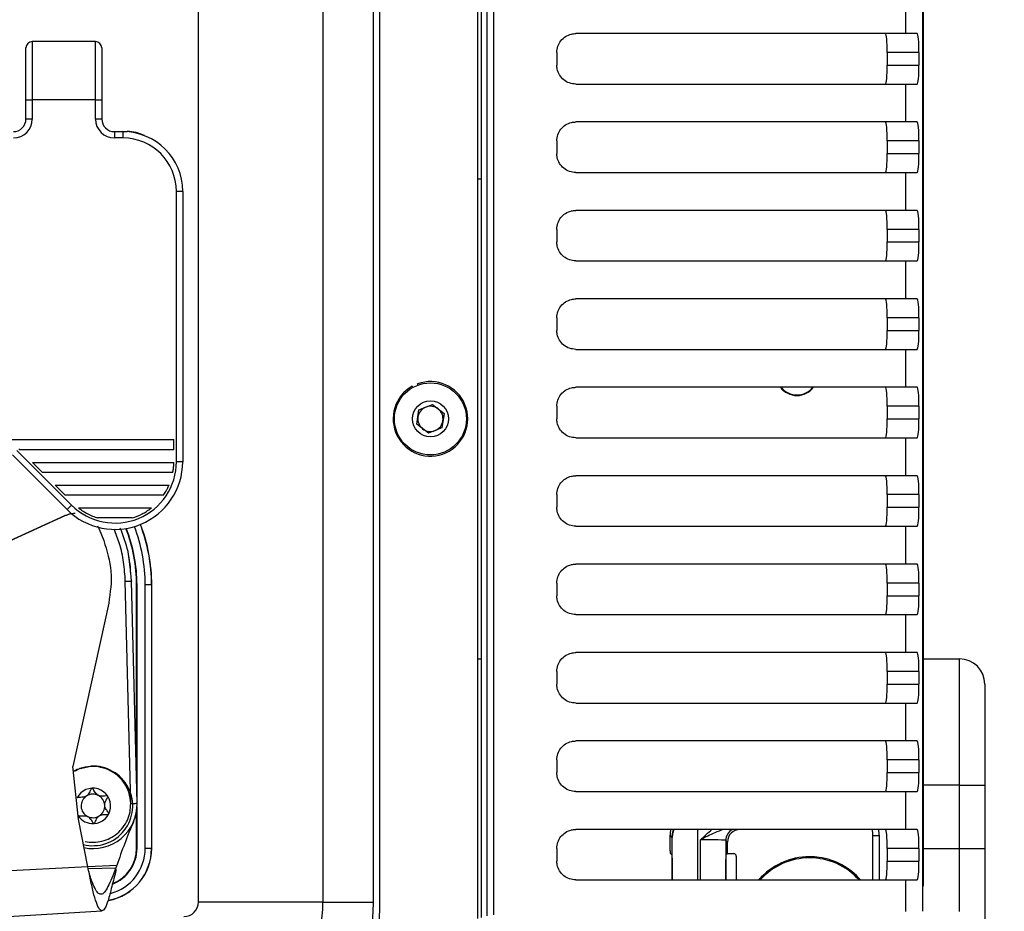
# Model space of a CAD drawing. Header units: millimetres. Extents: x 9 to 583, y 10 to 410.
# Tile 114 of 122: x 490 to 505, y 297 to 311. Entities that reach past the tile are written whole.
import ezdxf

# ---------------------------------------------------------------- set-up
doc = ezdxf.new("R2010")
doc.units = ezdxf.units.MM
doc.linetypes.add('HIDDEN', pattern=[1.905, 1.27, -0.635])
doc.layers.add('DEFAULT_2', color=5, linetype='HIDDEN')
doc.styles.add('SLDTEXTSTYLE0', font='TXT', dxfattribs={"width": 0.605})
doc.dimstyles.new('SLDDIMSTYLE2', dxfattribs={"dimtxt": 5, "dimasz": 3, "dimexe": 0, "dimexo": 0.0625, "dimgap": 1.25, "dimtad": 1, "dimlfac": 5, "dimrnd": 1e-09, "dimzin": 12, "dimdsep": 46, "dimtxsty": 'SLDTEXTSTYLE0', "dimsah": 1, "dimcen": 0.09, "dimadec": 0, "dimazin": 3, "dimtfac": 1, "dimtmove": 0, "dimatfit": 0, "dimfxl": 0, "dimfrac": 2, "dimtolj": 1, "dimtzin": 12, "dimarcsym": 0})

# ---------------------------------------------------------------- blocks, each defined once
blk = doc.blocks.new('_D_2')
at = {"layer": 'DEFAULT_2'}
for p, q in [((539.492, 361.753), (539.492, 368.103)), ((501.503, 361.753), (540.492, 361.753)), ((539.492, 361.753), (539.492, 294.073)), ((501.503, 294.073), (540.492, 294.073)), ((539.492, 294.073), (539.492, 287.723))]:
    blk.add_line(p, q, dxfattribs=at)
for points in [[(539.492, 361.753), (540.092, 364.753), (538.892, 364.753)], [(539.492, 294.073), (538.892, 291.073), (540.092, 291.073)]]:
    blk.add_solid(points, dxfattribs=at)
at = {"layer": 'DEFAULT_2', "char_height": 5, "attachment_point": 1, "rotation": 90, "style": 'SLDTEXTSTYLE0'}
for s, insert in [('(mounting hole distance)', (540.718, 296.235)), ('338.4', (533.044, 325.253))]:
    blk.add_mtext(s, dxfattribs=dict(at, insert=insert))

msp = doc.modelspace()

# ---------------------------------------------------------------- linework, layer by layer
at = {"color": 7, "linetype": 'Continuous', "lineweight": 25}
for p, q in [((497.0129, 296.8047), (497.0129, 359.0215)), ((497.0629, 359.0051), (497.0629, 296.8212)), ((497.1629, 296.8476), (497.1629, 358.9786)), ((495.4629, 296.9631), (495.4629, 358.8631)), ((492.5914, 297.0631), (492.5914, 358.7631)), ((494.561, 358.7631), (494.561, 297.0631)), ((495.3629, 297.0631), (495.3629, 358.7631)), ((504.0629, 297.3131), (504.0629, 314.2131)), ((504.0541, 296.9181), (504.0541, 314.0131)), ((503.7805, 311.2604), (503.7805, 310.8131)), ((490.9629, 310.6851), (489.9629, 310.6851)), ((503.7805, 310.8131), (498.5629, 310.8131)), ((503.9666, 310.8131), (503.7805, 310.8131)), ((498.2629, 310.5131), (498.2629, 310.3131)), ((503.9929, 310.5131), (503.491, 310.5131)), ((503.491, 310.5131), (503.491, 310.3131)), ((503.9929, 310.5131), (503.9929, 310.3131)), ((503.491, 310.3131), (503.9929, 310.3131)), ((498.5629, 310.0131), (503.7805, 310.0131)), ((503.7805, 310.0131), (503.7805, 309.4131)), ((503.7805, 310.0131), (503.9666, 310.0131)), ((489.8629, 309.7631), (489.9629, 309.7631)), ((489.8629, 309.4598), (489.8629, 309.7631)), ((489.9629, 309.7631), (489.9629, 309.4598)), ((490.9629, 309.7631), (489.9629, 309.7631)), ((490.9629, 309.4598), (490.9629, 309.7631)), ((490.9629, 309.7631), (491.0629, 309.7631)), ((491.0629, 309.7631), (491.0629, 309.4598)), ((489.9629, 309.4598), (489.8629, 309.4598)), ((491.0629, 309.4598), (490.9629, 309.4598)), ((503.7805, 309.4131), (498.5629, 309.4131)), ((503.9666, 309.4131), (503.7805, 309.4131)), ((491.2265, 309.2631), (491.4629, 309.2631)), ((491.2629, 309.2598), (491.2629, 309.1598)), ((491.2629, 309.2598), (491.3979, 309.2598)), ((491.3979, 309.1598), (491.2629, 309.1598)), ((491.3979, 309.2598), (491.3979, 309.1598)), ((498.2629, 309.1131), (498.2629, 308.9131)), ((503.9929, 309.1131), (503.491, 309.1131)), ((503.491, 309.1131), (503.491, 308.9131)), ((503.9929, 309.1131), (503.9929, 308.9131)), ((503.491, 308.9131), (503.9929, 308.9131)), ((497.0129, 308.5131), (497.0629, 308.5131)), ((498.5629, 308.6131), (503.7805, 308.6131)), ((503.7805, 308.6131), (503.7805, 308.0131)), ((503.7805, 308.6131), (503.9666, 308.6131)), ((492.2429, 304.0349), (492.2429, 308.3148)), ((492.3429, 308.3148), (492.2429, 308.3148)), ((492.3429, 308.3148), (492.3429, 304.0349)), ((503.7805, 308.0131), (498.5629, 308.0131)), ((503.9666, 308.0131), (503.7805, 308.0131)), ((498.2629, 307.7131), (498.2629, 307.5131)), ((503.9929, 307.7131), (503.491, 307.7131)), ((503.491, 307.7131), (503.491, 307.5131)), ((503.9929, 307.7131), (503.9929, 307.5131)), ((503.491, 307.5131), (503.9929, 307.5131)), ((498.5629, 307.2131), (503.7805, 307.2131)), ((503.7805, 307.2131), (503.7805, 306.6131)), ((503.7805, 307.2131), (503.9666, 307.2131)), ((503.7805, 306.6131), (498.5629, 306.6131)), ((503.9666, 306.6131), (503.7805, 306.6131)), ((498.2629, 306.3131), (498.2629, 306.1131)), ((503.9929, 306.3131), (503.491, 306.3131)), ((503.491, 306.3131), (503.491, 306.1131)), ((503.9929, 306.3131), (503.9929, 306.1131)), ((503.491, 306.1131), (503.9929, 306.1131)), ((498.5629, 305.8131), (503.7805, 305.8131)), ((503.7805, 305.8131), (503.7805, 305.2131)), ((503.7805, 305.8131), (503.9666, 305.8131)), ((495.9857, 305.2112), (495.976, 305.2287)), ((496.0671, 305.2484), (496.0602, 305.2672)), ((503.7805, 305.2131), (498.5629, 305.2131)), ((503.9666, 305.2131), (503.7805, 305.2131)), ((496.0816, 304.8563), (496.2962, 304.9416)), ((496.2962, 304.9416), (496.4774, 304.7985)), ((498.2629, 304.9131), (498.2629, 304.7131)), ((503.9929, 304.9131), (503.491, 304.9131)), ((503.491, 304.9131), (503.491, 304.7131)), ((503.9929, 304.9131), (503.9929, 304.7131)), ((496.0483, 304.6278), (496.0816, 304.8563)), ((496.4774, 304.7985), (496.4441, 304.5699)), ((496.2295, 304.4846), (496.0483, 304.6278)), ((503.491, 304.7131), (503.9929, 304.7131)), ((496.4441, 304.5699), (496.2295, 304.4846)), ((489.5721, 304.3844), (492.2029, 304.3844)), ((492.2029, 304.2244), (492.2029, 304.3844)), ((498.5629, 304.4131), (503.7805, 304.4131)), ((503.7805, 304.4131), (503.7805, 303.8131)), ((503.7805, 304.4131), (503.9666, 304.4131)), ((490.5133, 303.277), (489.6484, 304.1419)), ((489.7191, 304.2126), (490.584, 303.3477)), ((489.7474, 304.2409), (489.7639, 304.2244)), ((492.2029, 304.2244), (489.7639, 304.2244)), ((489.9639, 304.0244), (492.2028, 304.0244)), ((489.9639, 304.0244), (490.1239, 303.8644)), ((492.3429, 304.0349), (492.2429, 304.0349)), ((492.1871, 303.8644), (490.1239, 303.8644)), ((503.7805, 303.8131), (498.5629, 303.8131)), ((503.9666, 303.8131), (503.7805, 303.8131)), ((490.3239, 303.6644), (492.126, 303.6644)), ((490.3239, 303.6644), (490.4839, 303.5044)), ((492.0371, 303.5044), (490.4839, 303.5044)), ((498.2629, 303.5131), (498.2629, 303.3131)), ((503.9929, 303.5131), (503.491, 303.5131)), ((503.491, 303.5131), (503.491, 303.3131)), ((503.9929, 303.5131), (503.9929, 303.3131)), ((490.5133, 303.277), (490.584, 303.3477)), ((490.6927, 303.3044), (491.8495, 303.3044)), ((503.491, 303.3131), (503.9929, 303.3131)), ((489.6023, 302.781), (490.4775, 303.1819)), ((489.6081, 302.781), (490.4832, 303.1819)), ((490.4832, 303.1819), (490.4775, 303.1819)), ((491.5453, 303.1444), (490.9969, 303.1444)), ((490.9925, 303.0215), (491.0215, 302.9656)), ((491.0215, 302.9656), (491.093, 302.785)), ((498.5629, 303.0131), (503.7805, 303.0131)), ((503.7805, 303.0131), (503.7805, 302.4131)), ((503.7805, 303.0131), (503.9666, 303.0131)), ((503.7805, 302.4131), (498.5629, 302.4131)), ((503.9666, 302.4131), (503.7805, 302.4131)), ((491.5207, 298.6241), (491.4349, 302.1431)), ((491.5348, 302.1456), (491.5266, 302.2121)), ((491.5323, 302.2128), (491.5322, 302.2135)), ((491.5348, 302.1463), (491.5348, 302.1456)), ((491.6207, 298.6266), (491.5348, 302.1456)), ((498.2629, 302.1131), (498.2629, 301.9131)), ((503.9929, 302.1131), (503.491, 302.1131)), ((503.491, 302.1131), (503.491, 301.9131)), ((503.9929, 302.1131), (503.9929, 301.9131)), ((491.6198, 302.0831), (491.6129, 302.0831)), ((491.6129, 298.9468), (491.6129, 302.0831)), ((491.6198, 298.6605), (491.6198, 302.0831)), ((491.7493, 297.9131), (491.7493, 302.0831)), ((491.8492, 302.0831), (491.7493, 302.0831)), ((491.8492, 302.0831), (491.8492, 297.9131)), ((491.8492, 302.0831), (491.8529, 302.0831)), ((491.8529, 297.9131), (491.8529, 302.0831)), ((491.1729, 301.7941), (490.6053, 299.2105)), ((503.491, 301.9131), (503.9929, 301.9131)), ((498.5629, 301.6131), (503.7805, 301.6131)), ((503.7805, 301.6131), (503.7805, 301.0131)), ((503.7805, 301.6131), (503.9666, 301.6131)), ((503.7805, 301.0131), (498.5629, 301.0131)), ((503.9666, 301.0131), (503.7805, 301.0131)), ((497.0129, 300.9131), (497.0629, 300.9131)), ((504.0629, 300.9131), (504.6339, 300.9131)), ((504.6339, 298.9131), (504.6339, 300.9131)), ((498.2629, 300.7131), (498.2629, 300.5131)), ((503.9929, 300.7131), (503.491, 300.7131)), ((503.491, 300.7131), (503.491, 300.5131)), ((503.9929, 300.7131), (503.9929, 300.5131)), ((503.491, 300.5131), (503.9929, 300.5131)), ((505.0339, 300.5131), (505.0339, 298.9131)), ((498.5629, 300.2131), (503.7805, 300.2131)), ((503.7805, 300.2131), (503.7805, 299.6131)), ((503.7805, 300.2131), (503.9666, 300.2131)), ((503.7805, 299.6131), (498.5629, 299.6131)), ((503.9666, 299.6131), (503.7805, 299.6131)), ((498.2629, 299.3131), (498.2629, 299.1131)), ((503.9929, 299.3131), (503.491, 299.3131)), ((503.491, 299.3131), (503.491, 299.1131)), ((503.9929, 299.3131), (503.9929, 299.1131)), ((490.6934, 298.3772), (490.6053, 299.2105)), ((503.491, 299.1131), (503.9929, 299.1131)), ((504.6339, 297.9131), (504.6339, 298.9131)), ((504.6339, 298.9131), (505.0339, 298.9131)), ((505.0339, 298.9131), (505.0339, 297.9131)), ((498.5629, 298.8131), (503.7805, 298.8131)), ((503.7805, 298.8131), (503.7805, 298.2131)), ((503.7805, 298.8131), (503.9666, 298.8131)), ((491.6198, 297.9131), (491.6198, 298.5716)), ((490.8424, 297.6221), (490.6934, 298.3772)), ((491.6129, 297.9131), (491.6129, 298.5039)), ((503.7805, 298.2131), (498.5629, 298.2131)), ((503.9666, 298.2131), (503.7805, 298.2131)), ((500.0892, 298.0869), (500.0559, 298.1202)), ((500.0559, 297.8765), (500.0559, 298.1202)), ((500.0892, 297.4131), (500.0892, 298.0869)), ((503.2629, 298.1148), (503.3629, 298.1148)), ((503.3629, 298.12), (503.3629, 298.1148)), ((503.3629, 298.1148), (503.3629, 297.4131)), ((491.6198, 297.9131), (491.6129, 297.9131)), ((491.8492, 297.9131), (491.7493, 297.9131)), ((491.8492, 297.9131), (491.8529, 297.9131)), ((498.2629, 297.9131), (498.2629, 297.7131)), ((500.9629, 298.0131), (500.9365, 298.0394)), ((500.9629, 297.8302), (500.9629, 298.0131)), ((503.9929, 297.9131), (503.491, 297.9131)), ((503.491, 297.9131), (503.491, 297.7131)), ((503.9929, 297.9131), (503.9929, 297.7131)), ((504.6339, 296.9151), (504.6339, 297.9131)), ((504.6339, 297.9131), (505.0339, 297.9131)), ((505.0339, 297.9131), (505.0339, 296.5158)), ((500.0819, 297.8112), (500.0566, 297.8365)), ((500.9439, 297.8112), (500.9629, 297.8302)), ((500.9629, 297.8302), (501.0629, 297.8302)), ((501.1029, 297.7902), (501.1029, 297.4131)), ((502.2629, 297.7811), (502.2629, 297.7631)), ((502.413, 297.7705), (502.413, 297.7523)), ((490.8424, 297.6221), (487.6228, 297.4534)), ((491.2892, 297.576), (491.282, 297.6014)), ((500.0871, 297.706), (500.0871, 297.4131)), ((500.9386, 297.4131), (500.9386, 297.706)), ((503.491, 297.7131), (503.9929, 297.7131)), ((498.5629, 297.4131), (503.7805, 297.4131)), ((503.7805, 297.4131), (503.9666, 297.4131)), ((494.561, 297.0631), (492.5914, 297.0631)), ((494.561, 297.0631), (495.3629, 297.0631)), ((487.6388, 296.709), (491.0657, 296.9266))]:
    msp.add_line(p, q, dxfattribs=at)
at = {"color": 8, "linetype": 'Continuous', "lineweight": 25}
for p, q in [((497.2629, 358.9655), (497.2629, 296.8607)), ((489.9629, 310.6851), (489.9629, 309.7631)), ((490.9629, 309.7631), (490.9629, 310.6851)), ((491.4629, 309.2631), (491.4629, 309.2575)), ((504.6339, 298.9131), (504.0629, 298.9131)), ((500.4891, 298.2131), (500.4891, 297.4131)), ((500.5366, 297.4131), (500.5366, 298.0497)), ((503.2629, 297.4131), (503.2629, 298.1148)), ((500.9365, 298.0394), (500.9365, 297.4131)), ((504.0629, 297.9131), (504.6339, 297.9131)), ((491.3003, 297.643), (490.8428, 297.619)), ((491.2833, 297.601), (490.8491, 297.5884)), ((503.7805, 297.4131), (503.7805, 296.9131))]:
    msp.add_line(p, q, dxfattribs=at)
at = {"color": 7, "linetype": 'Continuous', "lineweight": 25, "flags": 128}
msp.add_lwpolyline([(490.6085, 299.1319), (490.6742, 299.1647), (490.8872, 299.2146)], dxfattribs=at)
at = {"color": 7, "linetype": 'Continuous', "lineweight": 25}
for radius in [0.57, 0.285]:
    msp.add_circle((496.2629, 304.7131), radius, dxfattribs=at)
for centre, radius, start, end in [((489.9629, 310.5851), 0.1, 90, 180), ((490.9629, 310.5851), 0.1, 0, 90), ((489.6629, 309.4598), 0.3, 270, 0), ((489.6629, 309.4598), 0.2, 270, 0), ((491.2629, 309.4598), 0.3, 180, 270), ((491.2629, 309.4598), 0.2, 180, 270), ((491.3979, 308.3148), 0.945, 0, 90), ((491.3979, 308.3148), 0.845, 0, 90), ((491.4629, 308.6631), 0.6, 62.81728, 90), ((496.2629, 304.7131), 0.59, 119.08885, 110.08885), ((502.0629, 305.4131), 0.33, 217.3052, 270), ((502.0629, 305.4131), 0.322, 218.39782, 270), ((502.0629, 305.4131), 0.33, 270, 322.6948), ((502.0629, 305.4131), 0.322, 270, 321.60218), ((496.2629, 304.7131), 0.2, 51.68719, 111.68719), ((496.2629, 304.7131), 0.2, 111.68719, 171.68719), ((496.2629, 304.7131), 0.2, 351.68719, 51.68719), ((496.2629, 304.7131), 0.2, 171.68719, 231.68719), ((496.2629, 304.7131), 0.2, 291.68719, 351.68719), ((496.2629, 304.7131), 0.2, 231.68719, 291.68719), ((491.2711, 304.0349), 1.0718, 225, 0), ((491.2711, 304.0349), 0.9718, 225, 0), ((489.1629, 302.0831), 2.69, 0, 20.89498), ((489.1629, 302.0831), 2.45, 0, 21.4019), ((489.1629, 302.0831), 2.457, 0, 21.36748), ((504.6339, 300.5131), 0.4, 0, 90), ((490.9221, 298.5855), 0.63, 255.82489, 93.17384), ((490.9221, 298.5855), 0.28, 273.17384, 153.0573), ((490.9221, 298.5855), 0.1867, 123.17384, 183.17384), ((490.9221, 298.5855), 0.1867, 63.17384, 123.17384), ((490.9221, 298.5855), 0.1867, 3.17384, 63.17384), ((490.9221, 298.5855), 0.1867, 183.17384, 243.17384), ((490.9209, 298.6096), 0.7, 258.13217, 1.3972), ((490.9221, 298.5855), 0.1867, 303.17384, 3.17384), ((490.9221, 298.5855), 0.28, 213.35903, 273.17384), ((490.9221, 298.5855), 0.1867, 243.17384, 303.17384), ((499.8245, 294.7851), 8.9905, 156.75146, 161.46502), ((491.0129, 297.9131), 0.84, 280.73236, 0), ((491.0129, 297.9131), 0.607, 291.2405, 360), ((491.0129, 297.9131), 0.6, 291.67149, 360), ((502.2629, 296.7131), 1.068, 90, 139.04768), ((502.2629, 296.7131), 1.05, 41.81031, 138.18969), ((502.2629, 296.7131), 1.068, 81.92013, 90), ((502.2629, 296.7131), 1.068, 40.95232, 81.92013), ((492.3629, 297.0631), 2.1982, 270, 0), ((492.3629, 297.0631), 0.2286, 270, 0), ((492.3629, 297.0631), 3, 270, 0), ((492.4629, 296.9631), 3, 270, 0)]:
    msp.add_arc(centre, radius, start, end, dxfattribs=at)
at = {"color": 8, "linetype": 'Continuous', "lineweight": 25}
for centre, radius, start, end in [((489.1629, 302.0831), 2.6864, 0, 20.89337), ((489.1629, 302.0831), 2.5864, 0, 20.9539), ((501.1366, 298.0394), 0.2, 119.71452, 179.97948), ((491.0129, 297.9131), 0.8364, 280.75583, 0), ((491.0129, 297.9131), 0.7364, 284.60695, 0)]:
    msp.add_arc(centre, radius, start, end, dxfattribs=at)
at = {"color": 7, "linetype": 'Continuous', "lineweight": 25}
for centre, major_axis, ratio, start_param, end_param in [((503.4647, 310.5131), (0, 0.3), 0.0874887, 4.712389, 6.2831853), ((503.9666, 310.5131), (0, 0.3), 0.0874887, 4.712389, 6.2831853), ((503.4647, 310.3131), (0, 0.3), 0.0874887, 3.1415927, 4.712389), ((503.9666, 310.3131), (0, 0.3), 0.0874887, 3.1415927, 4.712389), ((503.4647, 309.1131), (0, 0.3), 0.0874887, 4.712389, 6.2831853), ((503.9666, 309.1131), (0, 0.3), 0.0874887, 4.712389, 6.2831853), ((503.4647, 308.9131), (0, 0.3), 0.0874887, 3.1415927, 4.712389), ((503.9666, 308.9131), (0, 0.3), 0.0874887, 3.1415927, 4.712389), ((503.4647, 307.7131), (0, 0.3), 0.0874887, 4.712389, 6.2831853), ((503.9666, 307.7131), (0, 0.3), 0.0874887, 4.712389, 6.2831853), ((503.4647, 307.5131), (0, 0.3), 0.0874887, 3.1415927, 4.712389), ((503.9666, 307.5131), (0, 0.3), 0.0874887, 3.1415927, 4.712389), ((503.4647, 306.3131), (0, 0.3), 0.0874887, 4.712389, 6.2831853), ((503.9666, 306.3131), (0, 0.3), 0.0874887, 4.712389, 6.2831853), ((503.4647, 306.1131), (0, 0.3), 0.0874887, 3.1415927, 4.712389), ((503.9666, 306.1131), (0, 0.3), 0.0874887, 3.1415927, 4.712389), ((503.4647, 304.9131), (0, 0.3), 0.0874887, 4.712389, 6.2831853), ((503.9666, 304.9131), (0, 0.3), 0.0874887, 4.712389, 6.2831853), ((503.4647, 304.7131), (0, 0.3), 0.0874887, 3.1415927, 4.712389), ((503.9666, 304.7131), (0, 0.3), 0.0874887, 3.1415927, 4.712389), ((503.4647, 303.5131), (0, 0.3), 0.0874887, 4.712389, 6.2831853), ((503.9666, 303.5131), (0, 0.3), 0.0874887, 4.712389, 6.2831853), ((503.4647, 303.3131), (0, 0.3), 0.0874887, 3.1415927, 4.712389), ((503.9666, 303.3131), (0, 0.3), 0.0874887, 3.1415927, 4.712389), ((503.4647, 302.1131), (0, 0.3), 0.0874887, 4.712389, 6.2831853), ((503.9666, 302.1131), (0, 0.3), 0.0874887, 4.712389, 6.2831853), ((503.4647, 301.9131), (0, 0.3), 0.0874887, 3.1415927, 4.712389), ((503.9666, 301.9131), (0, 0.3), 0.0874887, 3.1415927, 4.712389), ((503.4647, 300.7131), (0, 0.3), 0.0874887, 4.712389, 6.2831853), ((503.9666, 300.7131), (0, 0.3), 0.0874887, 4.712389, 6.2831853), ((503.4647, 300.5131), (0, 0.3), 0.0874887, 3.1415927, 4.712389), ((503.9666, 300.5131), (0, 0.3), 0.0874887, 3.1415927, 4.712389), ((503.4647, 299.3131), (0, 0.3), 0.0874887, 4.712389, 6.2831853), ((503.9666, 299.3131), (0, 0.3), 0.0874887, 4.712389, 6.2831853), ((503.4647, 299.1131), (0, 0.3), 0.0874887, 3.1415927, 4.712389), ((503.9666, 299.1131), (0, 0.3), 0.0874887, 3.1415927, 4.712389), ((500.656, 298.12), (-0.4244, 0.4244), 0.9996955, 0.6297624, 0.7852459), ((501.1629, 298.0131), (-0.1415, 0.1415), 0.9996955, 5.4979394, 7.0684312), ((502.7629, 298.1148), (0, 0.6001), 0.9998985, 4.712389, 4.8770249), ((502.7629, 298.12), (0, -0.6001), 0.9998477, 1.5707963, 1.7265844), ((503.4647, 297.9131), (0, 0.3), 0.0874887, 4.712389, 6.2831853), ((503.9666, 297.9131), (0, 0.3), 0.0874887, 4.712389, 6.2831853), ((500.5366, 298.0393), (0.4, 0), 0.0261826, 0.0174533, 1.5707963), ((500.0566, 297.8765), (0, 0.04), 0.0174551, 1.5707963, 3.1241394), ((501.0628, 297.7902), (-0.0283, -0.0283), 0.9996955, 2.3563468, 3.9268385), ((503.4647, 297.7131), (0, 0.3), 0.0874887, 3.1415927, 4.712389), ((503.9666, 297.7131), (0, 0.3), 0.0874887, 3.1415927, 4.712389)]:
    msp.add_ellipse(centre, major_axis=major_axis, ratio=ratio, start_param=start_param, end_param=end_param, dxfattribs=at)
at = {"color": 8, "linetype": 'Continuous', "lineweight": 25}
msp.add_ellipse((502.7629, 298.1148), major_axis=(0, -0.5001), ratio=0.9998477, start_param=1.5707963, end_param=1.7687484, dxfattribs=at)
at = {"color": 7, "linetype": 'Continuous', "lineweight": 25}
for points, knots in [([(498.2629, 310.5131), (498.2661, 310.5465), (498.2726, 310.6133), (498.3233, 310.7025), (498.398, 310.7702), (498.4825, 310.8075), (498.5393, 310.8115), (498.5629, 310.8131)], [0, 0, 0, 0, 0.21089915, 0.42176831, 0.6335253, 0.84769614, 1, 1, 1, 1]), ([(489.8629, 309.7631), (489.8629, 309.8708), (489.8629, 310.0863), (489.8629, 310.358), (489.8629, 310.5481), (489.8629, 310.5728), (489.8629, 310.5851)], [0, 0, 0, 0, 0.2499994, 0.4999992, 0.7499997, 1, 1, 1, 1]), ([(491.0629, 310.5851), (491.0629, 310.5728), (491.0629, 310.5481), (491.0629, 310.358), (491.0629, 310.0863), (491.0629, 309.8708), (491.0629, 309.7631)], [0, 0, 0, 0, 0.2500005, 0.500001, 0.7500006, 1, 1, 1, 1]), ([(498.5629, 310.0131), (498.5288, 310.0165), (498.4607, 310.0232), (498.3698, 310.0762), (498.302, 310.1538), (498.2675, 310.2379), (498.2641, 310.2923), (498.2629, 310.3131)], [0, 0, 0, 0, 0.21916455, 0.43843197, 0.65505151, 0.86841952, 1, 1, 1, 1]), ([(498.2629, 309.1131), (498.2661, 309.1465), (498.2726, 309.2133), (498.3233, 309.3025), (498.398, 309.3702), (498.4825, 309.4075), (498.5393, 309.4115), (498.5629, 309.4131)], [0, 0, 0, 0, 0.2108991, 0.4217683, 0.6335253, 0.8476961, 1, 1, 1, 1]), ([(498.5629, 308.6131), (498.5288, 308.6165), (498.4607, 308.6232), (498.3698, 308.6762), (498.302, 308.7538), (498.2675, 308.8379), (498.2641, 308.8923), (498.2629, 308.9131)], [0, 0, 0, 0, 0.2191646, 0.438432, 0.6550515, 0.8684195, 1, 1, 1, 1]), ([(498.2629, 307.7131), (498.2661, 307.7465), (498.2726, 307.8133), (498.3233, 307.9025), (498.398, 307.9702), (498.4825, 308.0075), (498.5393, 308.0115), (498.5629, 308.0131)], [0, 0, 0, 0, 0.2108991, 0.4217683, 0.6335253, 0.8476961, 1, 1, 1, 1]), ([(498.5629, 307.2131), (498.5288, 307.2165), (498.4607, 307.2232), (498.3698, 307.2762), (498.302, 307.3538), (498.2675, 307.4379), (498.2641, 307.4923), (498.2629, 307.5131)], [0, 0, 0, 0, 0.2191646, 0.438432, 0.6550515, 0.8684195, 1, 1, 1, 1]), ([(498.2629, 306.3131), (498.2661, 306.3465), (498.2726, 306.4133), (498.3233, 306.5025), (498.398, 306.5702), (498.4825, 306.6075), (498.5393, 306.6115), (498.5629, 306.6131)], [0, 0, 0, 0, 0.2108991, 0.4217683, 0.6335253, 0.8476961, 1, 1, 1, 1]), ([(498.5629, 305.8131), (498.5288, 305.8165), (498.4607, 305.8232), (498.3698, 305.8762), (498.302, 305.9538), (498.2675, 306.0379), (498.2641, 306.0923), (498.2629, 306.1131)], [0, 0, 0, 0, 0.2191646, 0.438432, 0.6550515, 0.8684195, 1, 1, 1, 1]), ([(498.2629, 304.9131), (498.2661, 304.9465), (498.2726, 305.0133), (498.3233, 305.1025), (498.398, 305.1702), (498.4825, 305.2075), (498.5393, 305.2115), (498.5629, 305.2131)], [0, 0, 0, 0, 0.2108991, 0.4217683, 0.6335253, 0.8476961, 1, 1, 1, 1]), ([(498.5629, 304.4131), (498.5288, 304.4165), (498.4607, 304.4232), (498.3698, 304.4762), (498.302, 304.5538), (498.2675, 304.6379), (498.2641, 304.6923), (498.2629, 304.7131)], [0, 0, 0, 0, 0.2191646, 0.438432, 0.6550515, 0.8684195, 1, 1, 1, 1]), ([(492.1871, 303.8644), (492.1885, 303.8721), (492.1913, 303.8875), (492.1959, 303.9194), (492.1995, 303.9537), (492.2018, 303.9868), (492.2026, 304.0105), (492.2027, 304.021), (492.2028, 304.0244)], [0, 0, 0, 0, 0.1837361, 0.367445, 0.5513948, 0.7336308, 0.9143097, 1, 1, 1, 1]), ([(498.2629, 303.5131), (498.2661, 303.5465), (498.2726, 303.6133), (498.3233, 303.7025), (498.398, 303.7702), (498.4825, 303.8075), (498.5393, 303.8115), (498.5629, 303.8131)], [0, 0, 0, 0, 0.2108991, 0.4217683, 0.6335253, 0.8476961, 1, 1, 1, 1]), ([(492.0371, 303.5044), (492.0428, 303.5128), (492.0542, 303.5295), (492.0755, 303.564), (492.0964, 303.6016), (492.1146, 303.6385), (492.1224, 303.6562), (492.126, 303.6644)], [0, 0, 0, 0, 0.1964234, 0.3921088, 0.6071316, 0.8192276, 1, 1, 1, 1]), ([(490.4775, 303.1819), (490.5027, 303.1913), (490.5531, 303.2103), (490.6087, 303.2202), (490.6367, 303.2179), (490.6379, 303.2178)], [0, 0, 0, 0, 0.4898589, 0.9797178, 1, 1, 1, 1]), ([(490.4832, 303.1819), (490.5084, 303.1914), (490.5589, 303.2103), (490.6144, 303.2203), (490.6425, 303.218), (490.6436, 303.2179)], [0, 0, 0, 0, 0.4898589, 0.9797178, 1, 1, 1, 1]), ([(490.6927, 303.3044), (490.7042, 303.2955), (490.7334, 303.273), (490.8089, 303.2234), (490.9009, 303.1768), (490.9695, 303.1536), (490.9969, 303.1444)], [0, 0, 0, 0, 0.1422026, 0.3622253, 0.744648, 1, 1, 1, 1]), ([(491.5453, 303.1444), (491.5977, 303.1633), (491.6747, 303.1912), (491.7718, 303.2478), (491.8227, 303.2834), (491.8448, 303.3007), (491.8495, 303.3044)], [0, 0, 0, 0, 0.482515, 0.7092115, 0.938169, 1, 1, 1, 1]), ([(498.5629, 303.0131), (498.5288, 303.0165), (498.4607, 303.0232), (498.3698, 303.0762), (498.302, 303.1538), (498.2675, 303.2379), (498.2641, 303.2923), (498.2629, 303.3131)], [0, 0, 0, 0, 0.2191646, 0.438432, 0.6550515, 0.8684195, 1, 1, 1, 1]), ([(491.518, 302.2823), (491.5094, 302.3937), (491.4905, 302.6355), (491.4024, 302.8618), (491.355, 302.9837)], [0, 0, 0, 0, 0.4608764, 1, 1, 1, 1]), ([(498.2629, 302.1131), (498.2661, 302.1465), (498.2726, 302.2133), (498.3233, 302.3025), (498.398, 302.3702), (498.4825, 302.4075), (498.5393, 302.4115), (498.5629, 302.4131)], [0, 0, 0, 0, 0.2108991, 0.4217683, 0.6335253, 0.8476961, 1, 1, 1, 1]), ([(498.5629, 301.6131), (498.5288, 301.6165), (498.4607, 301.6232), (498.3698, 301.6762), (498.302, 301.7538), (498.2675, 301.8379), (498.2641, 301.8923), (498.2629, 301.9131)], [0, 0, 0, 0, 0.2191646, 0.438432, 0.6550515, 0.8684195, 1, 1, 1, 1]), ([(498.2629, 300.7131), (498.2661, 300.7465), (498.2726, 300.8133), (498.3233, 300.9025), (498.398, 300.9702), (498.4825, 301.0075), (498.5393, 301.0115), (498.5629, 301.0131)], [0, 0, 0, 0, 0.2108991, 0.4217683, 0.6335253, 0.8476961, 1, 1, 1, 1]), ([(498.5629, 300.2131), (498.5288, 300.2165), (498.4607, 300.2232), (498.3698, 300.2762), (498.302, 300.3538), (498.2675, 300.4379), (498.2641, 300.4923), (498.2629, 300.5131)], [0, 0, 0, 0, 0.2191646, 0.438432, 0.6550515, 0.8684195, 1, 1, 1, 1]), ([(498.2629, 299.3131), (498.2661, 299.3465), (498.2726, 299.4133), (498.3233, 299.5025), (498.398, 299.5702), (498.4825, 299.6075), (498.5393, 299.6115), (498.5629, 299.6131)], [0, 0, 0, 0, 0.2108991, 0.4217683, 0.6335253, 0.8476961, 1, 1, 1, 1]), ([(491.5207, 298.6241), (491.5148, 298.68), (491.5029, 298.7918), (491.4273, 298.9449), (491.3155, 299.072), (491.1722, 299.1629), (491.0091, 299.2114), (490.8409, 299.21), (490.7133, 299.1823), (490.6539, 299.1434), (490.6414, 299.1352)], [0, 0, 0, 0, 0.1375955, 0.275191, 0.4127865, 0.550382, 0.6879775, 0.8255729, 0.9631684, 1, 1, 1, 1]), ([(498.5629, 298.8131), (498.5288, 298.8165), (498.4607, 298.8232), (498.3698, 298.8762), (498.302, 298.9538), (498.2675, 299.0379), (498.2641, 299.0923), (498.2629, 299.1131)], [0, 0, 0, 0, 0.2191646, 0.438432, 0.6550515, 0.8684195, 1, 1, 1, 1]), ([(490.9066, 298.8651), (490.9054, 298.8648), (490.9027, 298.8642), (490.8984, 298.8603), (490.8901, 298.8485), (490.8742, 298.8132), (490.8518, 298.764), (490.8003, 298.7272), (490.749, 298.721), (490.7098, 298.7207), (490.6859, 298.7192), (490.677, 298.7163), (490.6737, 298.7142), (490.6726, 298.7124), (490.6723, 298.7119)], [0, 0, 0, 0, 0.0120474, 0.0265092, 0.0561649, 0.1531057, 0.4060635, 0.574479, 0.747564, 0.9016754, 0.9627172, 0.9799594, 0.9937673, 1, 1, 1, 1]), ([(491.1565, 298.7388), (491.1561, 298.7393), (491.155, 298.7407), (491.152, 298.7423), (491.1479, 298.7434), (491.1397, 298.7443), (491.1172, 298.7434), (491.0791, 298.7393), (491.0276, 298.7398), (490.9723, 298.7707), (490.9446, 298.8172), (490.9245, 298.8509), (490.9147, 298.862), (490.9096, 298.8649), (490.9076, 298.865), (490.9066, 298.8651)], [0, 0, 0, 0, 0.0062323, 0.01777215, 0.03167771, 0.04836448, 0.0984054, 0.25250654, 0.42558, 0.59398432, 0.8469253, 0.94385968, 0.98002422, 0.99064479, 1, 1, 1, 1]), ([(491.172, 298.4592), (491.1723, 298.4603), (491.1731, 298.4627), (491.1718, 298.47), (491.1589, 298.4934), (491.1291, 298.5308), (491.0995, 298.5954), (491.1218, 298.6628), (491.1472, 298.7033), (491.1575, 298.728), (491.158, 298.7354), (491.157, 298.7377), (491.1565, 298.7388)], [0, 0, 0, 0, 0.011122, 0.0242161, 0.0712746, 0.2717886, 0.5, 0.7282114, 0.9287254, 0.9757839, 0.988878, 1, 1, 1, 1]), ([(490.6878, 298.4323), (490.6882, 298.4318), (490.6893, 298.4304), (490.6922, 298.4288), (490.6963, 298.4277), (490.7045, 298.4268), (490.7271, 298.4277), (490.7651, 298.4318), (490.8167, 298.4312), (490.872, 298.4004), (490.8996, 298.3538), (490.9197, 298.3202), (490.9295, 298.309), (490.9346, 298.3062), (490.9367, 298.306), (490.9376, 298.306)], [0, 0, 0, 0, 0.0062323, 0.0177721, 0.0316777, 0.0483645, 0.0984054, 0.2525065, 0.42558, 0.5939843, 0.8469253, 0.9438597, 0.9800242, 0.9906448, 1, 1, 1, 1]), ([(490.9376, 298.306), (490.9388, 298.3062), (490.9415, 298.3069), (490.9459, 298.3108), (490.9541, 298.3226), (490.9701, 298.3579), (490.9924, 298.4071), (491.044, 298.4439), (491.0952, 298.4501), (491.1344, 298.4504), (491.1583, 298.4518), (491.1672, 298.4548), (491.1706, 298.4569), (491.1717, 298.4586), (491.172, 298.4592)], [0, 0, 0, 0, 0.0120474, 0.02650918, 0.05616488, 0.1531057, 0.4060635, 0.57447903, 0.747564, 0.90167539, 0.96271719, 0.97995945, 0.99376729, 1, 1, 1, 1]), ([(498.2629, 297.9131), (498.2661, 297.9465), (498.2726, 298.0133), (498.3233, 298.1025), (498.398, 298.1702), (498.4825, 298.2075), (498.5393, 298.2115), (498.5629, 298.2131)], [0, 0, 0, 0, 0.2108991, 0.4217683, 0.6335253, 0.8476961, 1, 1, 1, 1]), ([(500.0819, 297.8112), (500.0826, 297.8051), (500.0844, 297.7896), (500.0861, 297.736), (500.0871, 297.7062), (500.0871, 297.706)], [0, 0, 0, 0, 0.3943574, 0.9943818, 1, 1, 1, 1]), ([(500.9386, 297.706), (500.9387, 297.7062), (500.9396, 297.736), (500.9413, 297.7896), (500.9431, 297.8051), (500.9439, 297.8112)], [0, 0, 0, 0, 0.0056182, 0.6056426, 1, 1, 1, 1]), ([(491.2892, 297.5758), (491.2656, 297.4834), (491.2184, 297.2979), (491.1639, 297.082), (491.1119, 296.9529), (491.0624, 296.9123), (491.0136, 296.9572), (490.9639, 297.0813), (490.9141, 297.269), (490.8752, 297.4616), (490.8505, 297.5817), (490.8421, 297.6221)], [0, 0, 0, 0, 0.13182678, 0.26479533, 0.38009639, 0.49404141, 0.6071208, 0.71960758, 0.83182033, 0.94345149, 1, 1, 1, 1]), ([(491.282, 297.6014), (491.261, 297.5466), (491.2192, 297.4376), (491.1596, 297.3019), (491.1041, 297.2111), (491.0505, 297.1764), (490.9995, 297.2005), (490.9506, 297.2786), (490.9093, 297.3792), (490.8789, 297.4718), (490.863, 297.5257), (490.8547, 297.5558), (490.8532, 297.5614)], [0, 0, 0, 0, 0.1301874, 0.2587455, 0.3857844, 0.5103517, 0.6325787, 0.7533109, 0.8725199, 0.930829, 0.987348, 1, 1, 1, 1]), ([(491.2998, 297.6432), (491.2979, 297.6381), (491.2942, 297.6285), (491.2887, 297.6144), (491.2851, 297.6054), (491.2833, 297.6009)], [0, 0, 0, 0, 0.36087388, 0.68031281, 1, 1, 1, 1]), ([(498.5629, 297.4131), (498.5288, 297.4165), (498.4607, 297.4232), (498.3698, 297.4762), (498.302, 297.5538), (498.2675, 297.6379), (498.2641, 297.6923), (498.2629, 297.7131)], [0, 0, 0, 0, 0.2191646, 0.438432, 0.6550515, 0.8684195, 1, 1, 1, 1])]:
    msp.add_open_spline(points, degree=3, knots=knots, dxfattribs=at)
at = {"color": 8, "linetype": 'Continuous', "lineweight": 25}
for points, knots in [([(491.4349, 302.1431), (491.4284, 302.2432), (491.4155, 302.4435), (491.3543, 302.721), (491.2874, 302.8908), (491.2573, 302.9671)], [0, 0, 0, 0, 0.3547707, 0.7098129, 1, 1, 1, 1]), ([(491.5266, 302.2121), (491.5167, 302.347), (491.4972, 302.6127), (491.4017, 302.8614), (491.3548, 302.9837)], [0, 0, 0, 0, 0.507947, 1, 1, 1, 1]), ([(500.1155, 298.2131), (500.1068, 298.1881), (500.0944, 298.1526), (500.0903, 298.1126), (500.0894, 298.096), (500.0892, 298.0897), (500.0892, 298.0874), (500.0892, 298.0869)], [0, 0, 0, 0, 0.5981655, 0.8512896, 0.9446698, 0.9891053, 1, 1, 1, 1]), ([(500.0892, 298.0869), (500.0892, 298.0875), (500.0892, 298.0904), (500.0895, 298.1024), (500.091, 298.1442), (500.1007, 298.1832), (500.1081, 298.2131)], [0, 0, 0, 0, 0.01443938, 0.06756597, 0.28432775, 1, 1, 1, 1]), ([(500.8982, 298.2131), (500.8527, 298.1964), (500.731, 298.1516), (500.6126, 298.0877), (500.5372, 298.05), (500.5366, 298.0497)], [0, 0, 0, 0, 0.3713973, 0.9955058, 1, 1, 1, 1]), ([(500.5366, 298.0497), (500.537, 298.0501), (500.5942, 298.1074), (500.6555, 298.1604), (500.7163, 298.2131)], [0, 0, 0, 0, 0.0063785, 1, 1, 1, 1])]:
    msp.add_open_spline(points, degree=3, knots=knots, dxfattribs=at)
at = {"color": 7, "linetype": 'Continuous', "lineweight": 25}
for points in [[(491.093, 302.785), (491.1433, 302.6228), (491.244, 302.2985), (491.1966, 301.9622), (491.1729, 301.7941)], [(491.4349, 302.1431), (491.448, 302.1434), (491.4742, 302.144), (491.5072, 302.1449), (491.5303, 302.1454), (491.5333, 302.1455), (491.5348, 302.1456)], [(490.7975, 298.0223), (490.8422, 298.0159), (490.9316, 298.0032), (491.0668, 298.0226), (491.1942, 298.0696), (491.3079, 298.1444), (491.4021, 298.2426), (491.4715, 298.3593), (491.5152, 298.4888), (491.5189, 298.579), (491.5207, 298.6241)], [(491.5207, 298.6241), (491.5338, 298.6244), (491.56, 298.6251), (491.593, 298.6259), (491.6162, 298.6265), (491.6192, 298.6266), (491.6207, 298.6266)]]:
    msp.add_open_spline(points, degree=3, dxfattribs=at)

# ---------------------------------------------------------------- dimensions: what is measured, and where the dimension line sits
at = {"layer": 'DEFAULT_2'}
dim = msp.add_linear_dim(base=(547.1629, 294.0731), p1=(500.9029, 361.7531), p2=(500.9029, 294.0731), angle=90, dimstyle='SLDDIMSTYLE2', dxfattribs=at)
dim.commit()
dim.dimension.update_dxf_attribs({"geometry": '_D_2', "text_midpoint": (547.1629, 333.8463), "dimtype": 160})

doc.saveas('drawing.dxf')
